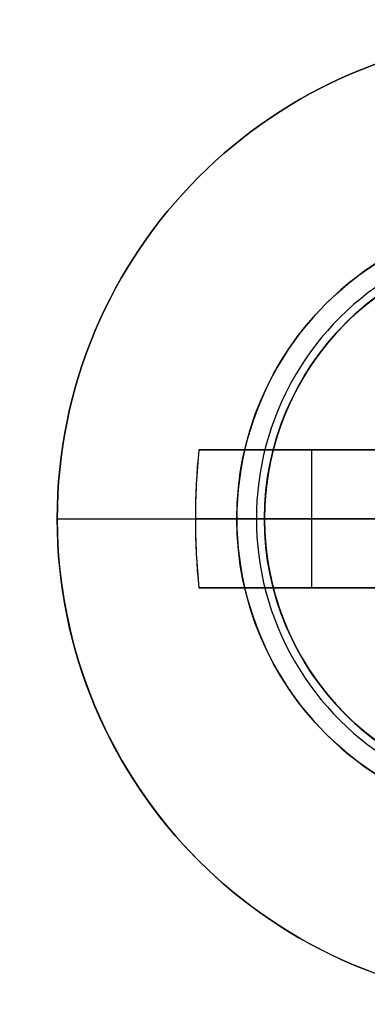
# Model space of a CAD drawing. Header units: millimetres. Extents: x -83 to 676, y -83 to 676.
# Tile 90 of 256: x 100.25 to 102.76, y 131.58 to 138.71. Entities that reach past the tile are written whole.
import ezdxf

# ---------------------------------------------------------------- set-up
doc = ezdxf.new("R2010")
doc.units = ezdxf.units.MM
doc.header["$MEASUREMENT"] = 0
doc.layers.add('IGES level 0', color=7, linetype='Continuous', true_color=0xff7878)

msp = doc.modelspace()

# ---------------------------------------------------------------- linework, layer by layer
at = {"layer": 'IGES level 0', "color": 254, "true_color": 0xcad1ee}
for p, q in [((102.427216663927, 136.3064543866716, 48.0000000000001), (102.427216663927, 136.3064543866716, 47)), ((102.0863119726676, 135.6121156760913, 45.8000000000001), (102.0863119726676, 135.6121156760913, 47.0000000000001)), ((102.0863119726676, 135.6121156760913, 47.0000000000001), (102.0863119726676, 135.6121156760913, 45.8000000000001))]:
    msp.add_line(p, q, dxfattribs=at)
at = {"layer": 'IGES level 0', "color": 1, "true_color": 0xff0808}
for p, q in [((101.5435994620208, 135.594477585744, 50.1303530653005), (103.231874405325, 135.594477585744, 48.462647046)), ((103.231874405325, 135.594477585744, 48.462647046), (101.543599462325, 135.594477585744, 50.130353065)), ((101.9800934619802, 135.594477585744, 49.69917704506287), (103.518163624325, 135.594477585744, 49.69917704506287)), ((102.362170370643, 134.5944775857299, 49.3217551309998), (102.362170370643, 135.594477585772, 49.3217551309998)), ((102.5308815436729, 135.594477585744, 49.15509943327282), (102.5308815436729, 135.594477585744, 50.83023825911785)), ((100.518163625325, 135.094477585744, 48), (101.818163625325, 135.094477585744, 48)), ((103.231874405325, 135.0944775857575, 48.462647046), (101.5181636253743, 135.0944775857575, 50.15547900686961)), ((102.018163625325, 135.094477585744, 47.8), (102.018163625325, 135.094477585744, 40)), ((102.018163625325, 135.094477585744, 40), (106.018163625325, 135.094477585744, 40)), ((103.2318744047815, 134.594477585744, 48.46264704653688), (101.543599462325, 134.594477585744, 50.130353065)), ((101.543599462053, 134.594477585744, 50.1303530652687), (103.231874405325, 134.594477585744, 48.462647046)), ((103.5181636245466, 134.594477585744, 49.69917704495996), (101.9800934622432, 134.594477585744, 49.69917704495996)), ((102.5308815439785, 134.594477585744, 49.15509943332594), (102.5308815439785, 134.594477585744, 50.83023825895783))]:
    msp.add_line(p, q, dxfattribs=at)
at = {"layer": 'IGES level 0', "color": 153, "true_color": 0x5393cf}
for centre, radius in [((296.5, 296.5), 296.5), ((296.5, 296.5, -1.19999999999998), 296.5000000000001), ((296.4999999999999, 296.4999999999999), 241), ((296.5, 296.4999999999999, -1.19999999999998), 241.0000000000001)]:
    msp.add_circle(centre, radius, dxfattribs=at)
at = {"layer": 'IGES level 0'}
for centre, radius in [((296.5, 296.5, 47), 296.5000000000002), ((296.5, 296.5), 296.5000000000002), ((296.5, 296.5, 47), 295.3000000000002), ((296.5, 296.5000000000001), 295.3000000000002)]:
    msp.add_circle(centre, radius, dxfattribs=at)
at = {"layer": 'IGES level 0', "color": 124, "true_color": 0x1aa180}
for centre, radius in [((296.5, 296.5, 47.0000000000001), 294.9999999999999), ((296.5, 296.5000000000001, 45.8000000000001), 294.9999999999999), ((296.5, 296.5, 47.0000000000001), 242.4999999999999), ((296.5, 296.5, 45.8000000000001), 242.4999999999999), ((104.0181636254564, 135.0944775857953, 47.00000000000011), 1.999999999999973), ((104.0181636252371, 135.094477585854, 45.8000000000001), 1.999999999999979)]:
    msp.add_circle(centre, radius, dxfattribs=at)
at = {"layer": 'IGES level 0', "color": 31, "true_color": 0xffba87}
for centre, radius in [((296.5, 296.5000000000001), 242.2000000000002), ((296.5, 296.5000000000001, 47), 242.2000000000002), ((296.5, 296.5), 241.0000000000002), ((296.4999999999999, 296.4999999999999, 47), 241.0000000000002)]:
    msp.add_circle(centre, radius, dxfattribs=at)
at = {"layer": 'IGES level 0', "color": 1, "true_color": 0xff0808}
for centre, radius in [((104.018163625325, 135.0944775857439, 48), 3.5), ((104.018163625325, 135.094477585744, 47.99999999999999), 2.199999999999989), ((104.018163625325, 135.094477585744, 40), 2.000000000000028)]:
    msp.add_circle(centre, radius, dxfattribs=at)
at = {"layer": 'IGES level 0', "color": 70, "true_color": 0x66ff00}
for centre, radius in [((104.0181636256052, 135.0944775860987, 48.0000000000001), 1.999999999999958), ((104.0181636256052, 135.0944775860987, 47.0000000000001), 2.000000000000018)]:
    msp.add_circle(centre, radius, dxfattribs=at)
at = {"layer": 'IGES level 0'}
for centre, radius, start, end in [((296.5, 296.5), 296.5000000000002, 45, 225), ((296.5, 296.5000000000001, 47), 296.5000000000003, 45.0000000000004, 225), ((296.5, 296.5, 23.5), 296.5000000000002, 45, 225), ((296.5, 296.5, 47), 295.3000000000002, 45.00000000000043, 225), ((296.5000000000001, 296.5), 295.3000000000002, 45.00000000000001, 225), ((296.5, 296.5, 23.5), 295.3000000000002, 45, 225), ((296.5, 296.5), 296.5000000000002, 225, 45), ((296.5, 296.5, 47), 296.5000000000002, 224.9999999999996, 45), ((296.5, 296.5, 23.5), 296.5000000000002, 225, 45), ((296.5, 296.5000000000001, 47), 295.3000000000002, 224.9999999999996, 44.99999999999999), ((296.5, 296.5000000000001), 295.3000000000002, 225, 44.99999999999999), ((296.5, 296.5, 23.5), 295.3000000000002, 225, 45.00000000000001)]:
    msp.add_arc(centre, radius, start, end, dxfattribs=at)
at = {"layer": 'IGES level 0', "color": 31, "true_color": 0xffba87}
for centre, radius, start, end in [((296.5, 296.5000000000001), 242.2000000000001, 135, 314.9999999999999), ((296.5000000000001, 296.5, 47), 242.2000000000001, 134.9999999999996, 315), ((296.5, 296.5, 23.5), 242.2000000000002, 135, 315), ((296.5000000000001, 296.5, 47), 241.0000000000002, 134.9999999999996, 315), ((296.5, 296.5), 241.0000000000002, 135, 315), ((296.5, 296.5, 23.5), 241.0000000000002, 135, 315)]:
    msp.add_arc(centre, radius, start, end, dxfattribs=at)
at = {"layer": 'IGES level 0', "color": 153, "true_color": 0x5393cf}
for centre, radius, start in [((296.5, 296.5, -1.19999999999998), 296.5, 164.9999999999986), ((296.5000000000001, 296.5000000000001), 296.5000000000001, 164.9999999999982), ((296.5000000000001, 296.5, -0.59999999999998), 296.5000000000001, 164.9999999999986), ((296.5, 296.4999999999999, -1.19999999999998), 241.0000000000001, 164.9999999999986), ((296.4999999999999, 296.5), 241.0000000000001, 164.9999999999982), ((296.5, 296.5, -0.59999999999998), 241, 164.9999999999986)]:
    msp.add_arc(centre, radius, start, 344.9999999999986, dxfattribs=at)
at = {"layer": 'IGES level 0', "color": 124, "true_color": 0x1aa180}
for centre, radius, start in [((296.5, 296.5, 45.8000000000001), 294.9999999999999, 164.9999999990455), ((296.4999999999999, 296.5, 47.0000000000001), 294.9999999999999, 164.9999999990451), ((296.5000000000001, 296.5, 46.4000000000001), 294.9999999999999, 164.9999999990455), ((296.5, 296.5, 45.8000000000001), 242.4999999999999, 164.9999999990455), ((296.5, 296.5000000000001, 47.00000000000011), 242.4999999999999, 164.9999999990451), ((296.4999999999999, 296.5, 46.4000000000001), 242.5, 164.9999999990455)]:
    msp.add_arc(centre, radius, start, 344.9999999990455, dxfattribs=at)
at = {"layer": 'IGES level 0', "color": 6, "true_color": 0xff00ff, "extrusion": (0.7912235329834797, 0.6115270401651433, 1.403541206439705e-16)}
msp.add_arc((53.28001011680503, 31.50000000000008, 207.5155449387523), 89.99999999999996, 0, 180, dxfattribs=at)
msp.add_arc((53.28001011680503, 31.50000000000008, 207.5155449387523), 89.99999999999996, 0, 180, dxfattribs=at)
at = {"layer": 'IGES level 0', "color": 6, "true_color": 0xff00ff, "extrusion": (0.7912235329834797, 0.6115270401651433, -1.403541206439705e-16)}
msp.add_arc((53.28001011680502, -43.49999999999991, 207.5155449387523), 89.99999999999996, 180, 1.357036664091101e-14, dxfattribs=at)
msp.add_arc((53.28001011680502, -43.49999999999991, 207.5155449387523), 89.99999999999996, 180, 1.357036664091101e-14, dxfattribs=at)
at = {"layer": 'IGES level 0', "color": 6, "true_color": 0xff00ff, "extrusion": (0.7912235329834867, 0.6115270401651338, 0)}
for centre, start, end in [((53.28001011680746, -43.49999999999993, 207.2155449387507), 180, 0), ((53.28001011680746, 31.50000000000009, 207.2155449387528), 6.785183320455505e-15, 180)]:
    msp.add_arc(centre, 89.99999999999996, start, end, dxfattribs=at)
at = {"layer": 'IGES level 0', "color": 6, "true_color": 0xff00ff, "extrusion": (0.7912235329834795, 0.6115270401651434, 7.073847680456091e-15)}
msp.add_arc((53.28001011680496, -43.50000000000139, 206.915544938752), 89.99999999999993, 180, 3.754468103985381e-13, dxfattribs=at)
at = {"layer": 'IGES level 0', "color": 6, "true_color": 0xff00ff, "extrusion": (0.7912235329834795, 0.6115270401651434, -7.073847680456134e-15)}
msp.add_arc((53.28001011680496, 31.5000000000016, 206.9155449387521), 89.99999999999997, 359.9999999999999, 179.9999999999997, dxfattribs=at)
at = {"layer": 'IGES level 0', "color": 6, "true_color": 0xff00ff, "extrusion": (0.7912235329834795, 0.6115270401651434, 5.614164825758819e-17)}
msp.add_arc((53.28001011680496, 31.50000000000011, 206.9155449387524), 89.99999999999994, 0, 180, dxfattribs=at)
at = {"layer": 'IGES level 0', "color": 6, "true_color": 0xff00ff, "extrusion": (0.7912235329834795, 0.6115270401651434, -5.614164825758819e-17)}
msp.add_arc((53.28001011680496, -43.49999999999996, 206.9155449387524), 89.99999999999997, 180, 3.618764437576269e-14, dxfattribs=at)
at = {"layer": 'IGES level 0', "color": 1, "true_color": 0xff0808}
for centre, radius, start, end in [((104.018163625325, 135.0944775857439, 48), 3.5, 9.30539426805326e-13, 179.9999999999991), ((104.018163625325, 135.094477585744, 48), 2.199999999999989, 89.99999999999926, 270.0000000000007), ((104.0181636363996, 135.0944775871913, 47.94142132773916), 2.058578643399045, 89.99999998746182, 269.9999999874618), ((104.018163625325, 135.094477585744, 40), 1.999999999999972, 89.99999999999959, 270.0000000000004), ((104.018163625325, 135.094477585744, 47.8), 1.999999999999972, 89.99999999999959, 270.0000000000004), ((104.018163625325, 135.094477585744, 43.9), 2, 90, 270), ((104.018163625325, 135.094477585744, 47.8), 1.999999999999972, 89.99999999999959, 270.0000000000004), ((104.018163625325, 135.0944775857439, 48), 3.500000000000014, 179.9999999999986, 1.861078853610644e-12)]:
    msp.add_arc(centre, radius, start, end, dxfattribs=at)
at = {"layer": 'IGES level 0', "color": 254, "true_color": 0xcad1ee}
for centre, radius, start, end in [((104.0181636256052, 135.0944775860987, 48.0000000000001), 1.999999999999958, 52.69999999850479, 232.6999999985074), ((104.0181636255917, 135.094477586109, 47), 1.999999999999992, 52.69999999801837, 232.6999999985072), ((104.0181636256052, 135.0944775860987, 47.50000000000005), 1.999999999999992, 52.69999999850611, 232.6999999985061), ((104.0181636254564, 135.0944775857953, 47.0000000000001), 2.000000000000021, 344.9999999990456, 164.9999999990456), ((104.0181636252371, 135.094477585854, 45.8000000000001), 1.999999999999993, 344.9999999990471, 164.9999999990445), ((104.0181636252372, 135.0944775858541, 46.4000000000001), 1.999999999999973, 344.9999999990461, 164.9999999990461), ((104.0181636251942, 135.0944775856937, 47.0000000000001), 1.999999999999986, 164.9999999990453, 345.0000000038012), ((104.0181636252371, 135.0944775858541, 45.8000000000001), 1.999999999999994, 164.9999999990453, 344.9999999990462), ((104.0181636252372, 135.0944775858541, 46.4000000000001), 2.000000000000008, 164.9999999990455, 344.9999999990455)]:
    msp.add_arc(centre, radius, start, end, dxfattribs=at)
at = {"layer": 'IGES level 0', "color": 1, "true_color": 0xff0808, "extrusion": (0.7027596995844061, -6.557383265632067e-15, 0.7114273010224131)}
msp.add_arc((135.0944775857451, -40.48960629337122, 107.0248512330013), 3.514062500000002, 81.81988236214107, 98.18011763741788, dxfattribs=at)
at = {"layer": 'IGES level 0', "color": 1, "true_color": 0xff0808, "extrusion": (0.7027596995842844, 8.923688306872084e-15, 0.7114273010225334)}
msp.add_arc((135.0944775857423, -40.48960629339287, 107.0248512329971), 3.514062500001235, 81.81988236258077, 89.9999999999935, dxfattribs=at)
at = {"layer": 'IGES level 0', "color": 1, "true_color": 0xff0808, "extrusion": (-7.098404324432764e-14, 1, 1.40475936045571e-13)}
msp.add_arc((-104.0181636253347, 47.68593749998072, 135.5944775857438), 3.478309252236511, 44.64883656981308, 81.73521460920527, dxfattribs=at)
at = {"layer": 'IGES level 0', "color": 1, "true_color": 0xff0808, "extrusion": (-2.402586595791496e-14, 1, 7.60319431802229e-14)}
msp.add_arc((-104.0181636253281, 47.68593749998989, 135.5944775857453), 3.478309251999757, 44.64883656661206, 81.73521461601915, dxfattribs=at)
at = {"layer": 'IGES level 0', "color": 1, "true_color": 0xff0808, "extrusion": (0, 1, 0)}
for centre, radius, start, end in [((-104.018163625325, 47.68593749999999, 135.094477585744), 3.514062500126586, 5.127540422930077, 44.64883656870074), ((-104.0181636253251, 47.68593749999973, 134.594477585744), 3.478309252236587, 44.64883656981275, 81.73521460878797)]:
    msp.add_arc(centre, radius, start, end, dxfattribs=at)
at = {"layer": 'IGES level 0', "color": 1, "true_color": 0xff0808, "extrusion": (6.733023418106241e-14, 1, -1.805098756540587e-14)}
msp.add_arc((-104.0181636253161, 47.68593750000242, 135.0944775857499), 3.514062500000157, 5.127540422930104, 44.64883656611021, dxfattribs=at)
at = {"layer": 'IGES level 0', "color": 1, "true_color": 0xff0808, "extrusion": (0.7027596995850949, 1.015802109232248e-13, 0.7114273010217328)}
msp.add_arc((135.0944775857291, -40.48960629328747, 107.0248512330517), 3.514062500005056, 89.99999999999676, 98.18011763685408, dxfattribs=at)
at = {"layer": 'IGES level 0', "color": 1, "true_color": 0xff0808, "extrusion": (2.188297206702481e-10, 1, 2.875493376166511e-11)}
msp.add_arc((-101.8181635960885, 47.79999999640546, 135.0944776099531), 0.199999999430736, 89.9999997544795, 180.0000002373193, dxfattribs=at)
at = {"layer": 'IGES level 0', "color": 1, "true_color": 0xff0808, "extrusion": (4.695817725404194e-14, 1, -6.444399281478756e-14)}
msp.add_arc((-104.0181636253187, 47.68593750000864, 134.5944775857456), 3.478309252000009, 44.64883656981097, 81.73521461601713, dxfattribs=at)

doc.saveas('drawing.dxf')
